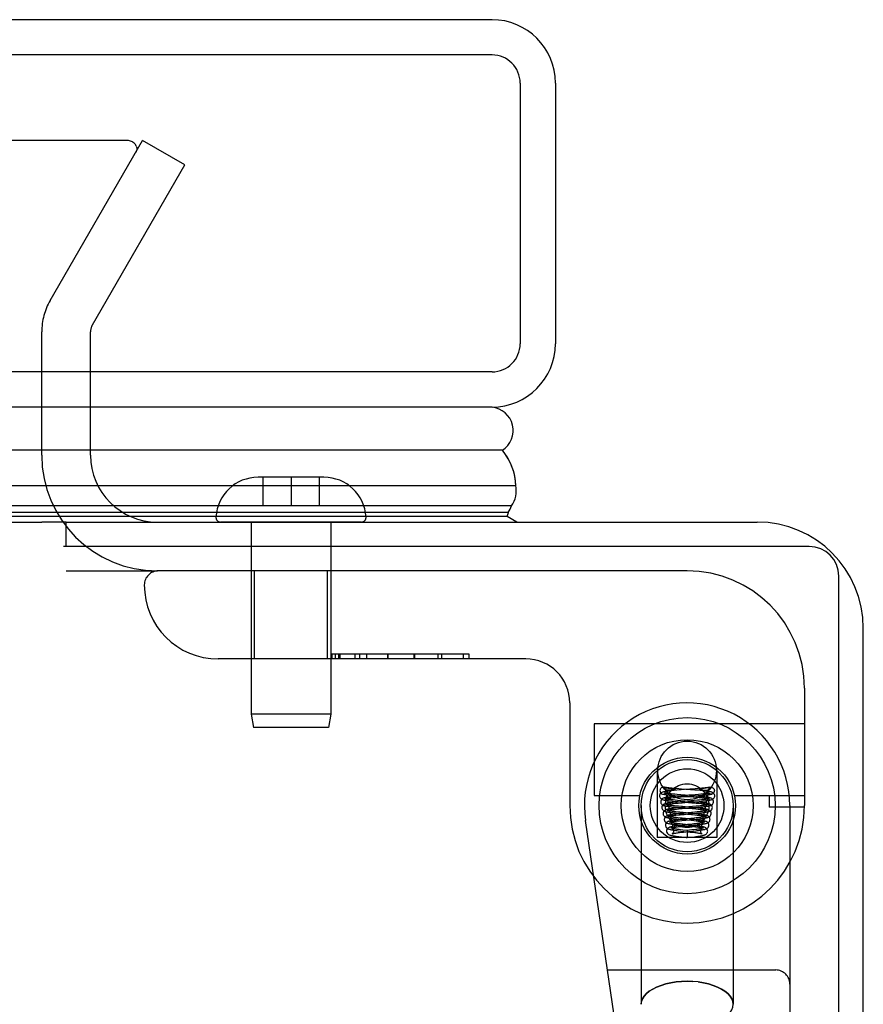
# Model space of a CAD drawing. Header units: inches. Extents: x 0 to 230, y 0 to 149.
# Tile 73 of 256: x 103.31 to 105.1, y 20.65 to 22.74. Entities that reach past the tile are written whole.
import ezdxf

# ---------------------------------------------------------------- set-up
doc = ezdxf.new("R2010")
doc.units = ezdxf.units.IN
doc.header["$LTSCALE"] = 12.648283
doc.header["$MEASUREMENT"] = 0
doc.linetypes.add('HIDDEN', pattern=[0.2, 0.1, -0.1])
doc.layers.get('0').update_dxf_attribs({"linetype": 'CONTINUOUS'})
doc.layers.add('DEFAULT_2', color=8, linetype='HIDDEN')
doc.layers.add('RIGHTHAND_DOOR_ASSEMBLY', color=7, linetype='CONTINUOUS')

msp = doc.modelspace()

# ---------------------------------------------------------------- linework, layer by layer
at = {"color": 7, "linetype": 'Continuous'}
for p, q in [((34.8549, 21.6721), (103.3549, 21.6721)), ((103.4069, 21.6201), (103.4069, 21.6721)), ((104.9899, 21.6201), (103.4012, 21.6201)), ((105.0529, 9.7871), (105.0529, 21.5571))]:
    msp.add_line(p, q, dxfattribs=at)
at = {"color": 3, "linetype": 'Continuous'}
for p, q in [((103.4069, 21.6721), (104.8789, 21.6721)), ((105.1049, 9.8981), (105.1049, 21.4461))]:
    msp.add_line(p, q, dxfattribs=at)
msp.add_arc((104.8789, 21.4461), 0.226, 0, 90, dxfattribs=at)
at = {"color": 7, "linetype": 'Continuous'}
msp.add_arc((104.9899, 21.5571), 0.063, 0, 90, dxfattribs=at)
at = {"layer": 'DEFAULT_2', "color": 8, "linetype": 'HIDDEN'}
for p, q in [((103.5373, 22.4847), (70.5739, 22.4847)), ((103.3728, 22.1442), (103.5694, 22.4847)), ((103.6595, 22.4327), (103.5694, 22.4847)), ((103.4629, 22.0922), (103.6595, 22.4327)), ((103.3549, 21.8146), (103.3549, 22.0772)), ((103.4589, 21.8146), (103.4589, 22.0772)), ((103.4069, 21.5681), (103.6014, 21.5681))]:
    msp.add_line(p, q, dxfattribs=at)
for points in [[(103.5563, 22.4729), (103.5554, 22.4747), (103.5544, 22.4764), (103.5531, 22.478), (103.5516, 22.4795), (103.5499, 22.4808), (103.5481, 22.482), (103.5461, 22.4829), (103.544, 22.4837), (103.5418, 22.4842), (103.5396, 22.4845), (103.5373, 22.4847)], [(103.5573, 22.4673), (103.5573, 22.4671), (103.5572, 22.4652), (103.5568, 22.4633), (103.5561, 22.4614), (103.5552, 22.4596)], [(103.5563, 22.4729), (103.5569, 22.471), (103.5572, 22.4691), (103.5573, 22.4673)]]:
    msp.add_lwpolyline(points, dxfattribs=at)
for centre, radius, start, end in [((103.4889, 22.0772), 0.134, 150, 180), ((103.4889, 22.0772), 0.03, 150, 180), ((103.6014, 21.8146), 0.2465, 180, 270), ((103.6014, 21.8146), 0.1425, 180, 270)]:
    msp.add_arc(centre, radius, start, end, dxfattribs=at)
at = {"layer": 'RIGHTHAND_DOOR_ASSEMBLY', "color": 3, "linetype": 'Continuous'}
for p, q in [((104.3141, 22.7421), (69.7716, 22.7421)), ((104.4491, 22.6071), (104.4491, 22.0521)), ((104.3141, 21.9171), (69.7716, 21.9171))]:
    msp.add_line(p, q, dxfattribs=at)
at = {"layer": 'RIGHTHAND_DOOR_ASSEMBLY', "color": 8, "linetype": 'HIDDEN'}
for p, q in [((104.3141, 22.6671), (69.7716, 22.6671)), ((104.3741, 22.6071), (104.3741, 22.0521)), ((104.3141, 21.9921), (69.7716, 21.9921)), ((103.8859, 21.7676), (103.8159, 21.7676)), ((103.8259, 21.7676), (103.8259, 21.7076)), ((103.9559, 21.7676), (103.8859, 21.7676)), ((103.8859, 21.7676), (103.8859, 21.7076)), ((103.9459, 21.7676), (103.9459, 21.7076)), ((103.8259, 21.7076), (103.9459, 21.7076)), ((104.0358, 21.6721), (103.736, 21.6721)), ((103.8009, 21.6721), (103.8009, 21.263)), ((103.9709, 21.6721), (103.9709, 21.263)), ((104.7296, 21.5681), (103.6034, 21.5681)), ((103.8079, 21.3806), (103.8079, 21.5681)), ((103.9639, 21.3806), (103.9639, 21.5681)), ((104.2652, 21.3906), (103.9732, 21.3906)), ((103.9732, 21.3906), (103.9732, 21.3806)), ((103.9734, 21.3806), (103.9734, 21.3906)), ((103.9806, 21.3806), (103.9806, 21.3906)), ((103.9879, 21.3806), (103.9879, 21.3906)), ((103.9903, 21.3806), (103.9903, 21.3906)), ((104.0223, 21.3806), (104.0223, 21.3906)), ((104.0318, 21.3906), (104.0318, 21.3806)), ((104.0477, 21.3806), (104.0477, 21.3906)), ((104.0922, 21.3806), (104.0922, 21.3906)), ((104.0923, 21.3906), (104.0923, 21.3806)), ((104.1484, 21.3806), (104.1484, 21.3906)), ((104.1486, 21.3906), (104.1486, 21.3806)), ((104.1486, 21.3906), (104.1486, 21.3806)), ((104.1996, 21.3806), (104.1996, 21.3906)), ((104.2068, 21.3906), (104.2068, 21.3806)), ((104.2532, 21.3806), (104.2532, 21.3906)), ((104.2652, 21.3806), (104.2652, 21.3906)), ((104.3859, 21.3806), (103.7309, 21.3806)), ((104.9796, 21.3181), (104.9796, 21.0681)), ((104.4796, 21.2869), (104.4796, 21.0681)), ((103.9709, 21.263), (103.8009, 21.263)), ((103.8009, 21.263), (103.8059, 21.2346)), ((103.9709, 21.263), (103.9659, 21.2346)), ((103.9659, 21.2346), (103.8059, 21.2346)), ((104.9796, 21.2421), (104.5316, 21.2421)), ((104.5316, 21.2421), (104.5316, 21.0901)), ((104.6661, 21.1431), (104.6661, 21.0001)), ((104.7931, 21.1431), (104.7931, 21.0001)), ((104.681, 21.1072), (104.6805, 21.1074)), ((104.6859, 21.1001), (104.6859, 21.1009)), ((104.6871, 21.106), (104.6889, 21.1057)), ((104.6893, 21.1008), (104.6883, 21.1008)), ((104.6889, 21.1057), (104.6916, 21.1052)), ((104.6904, 21.1008), (104.6893, 21.1008)), ((104.6914, 21.1008), (104.6904, 21.1008)), ((104.6924, 21.1009), (104.6914, 21.1008)), ((104.6916, 21.1052), (104.6921, 21.1051)), ((104.6921, 21.1051), (104.6953, 21.1046)), ((104.6934, 21.1009), (104.6924, 21.1009)), ((104.6943, 21.1009), (104.6934, 21.1009)), ((104.6952, 21.1009), (104.6943, 21.1009)), ((104.696, 21.101), (104.6952, 21.1009)), ((104.6953, 21.1046), (104.6964, 21.1044)), ((104.6967, 21.101), (104.696, 21.101)), ((104.6964, 21.1044), (104.6975, 21.1042)), ((104.7017, 21.1004), (104.6964, 21.0999)), ((104.6974, 21.101), (104.6967, 21.101)), ((104.6981, 21.1011), (104.6974, 21.101)), ((104.6975, 21.1042), (104.6982, 21.1041)), ((104.6987, 21.1011), (104.6981, 21.1011)), ((104.6982, 21.1041), (104.6989, 21.104)), ((104.6992, 21.1012), (104.6987, 21.1011)), ((104.7003, 21.1012), (104.6999, 21.1012)), ((104.7007, 21.1013), (104.7003, 21.1012)), ((104.7011, 21.1013), (104.7007, 21.1013)), ((104.7075, 21.1009), (104.7017, 21.1004)), ((104.718, 21.1035), (104.7072, 21.1044)), ((104.7172, 21.1016), (104.7075, 21.1009)), ((104.7242, 21.1022), (104.7172, 21.1016)), ((104.7457, 21.1014), (104.718, 21.1035)), ((104.7352, 21.103), (104.7242, 21.1022)), ((104.7466, 21.1039), (104.7352, 21.103)), ((104.7518, 21.1009), (104.7457, 21.1014)), ((104.7541, 21.1045), (104.7466, 21.1039)), ((104.7574, 21.1004), (104.7518, 21.1009)), ((104.7612, 21.1052), (104.7541, 21.1045)), ((104.7588, 21.1013), (104.7592, 21.1012)), ((104.7592, 21.1012), (104.7596, 21.1012)), ((104.7601, 21.1039), (104.7595, 21.1038)), ((104.7596, 21.1012), (104.7601, 21.1012)), ((104.7608, 21.104), (104.7601, 21.1039)), ((104.7601, 21.1012), (104.7606, 21.1011)), ((104.7606, 21.1011), (104.7612, 21.1011)), ((104.7614, 21.1042), (104.7608, 21.104)), ((104.7612, 21.1011), (104.7619, 21.101)), ((104.7625, 21.1044), (104.7614, 21.1042)), ((104.7619, 21.101), (104.7626, 21.101)), ((104.7636, 21.1045), (104.7625, 21.1044)), ((104.7626, 21.101), (104.7633, 21.101)), ((104.7633, 21.101), (104.7641, 21.1009)), ((104.7657, 21.1049), (104.7636, 21.1045)), ((104.7641, 21.1009), (104.765, 21.1009)), ((104.765, 21.1009), (104.7659, 21.1009)), ((104.7698, 21.1056), (104.7657, 21.1049)), ((104.7659, 21.1009), (104.7669, 21.1009)), ((104.7669, 21.1009), (104.7679, 21.1008)), ((104.7679, 21.1008), (104.7689, 21.1008)), ((104.7689, 21.1008), (104.77, 21.1008)), ((104.7716, 21.1059), (104.7698, 21.1056)), ((104.77, 21.1008), (104.771, 21.1008)), ((104.771, 21.1008), (104.772, 21.1008)), ((104.7728, 21.1061), (104.7716, 21.1059)), ((104.774, 21.1063), (104.7728, 21.1061)), ((104.7734, 21.1001), (104.7734, 21.1009)), ((104.7783, 21.1072), (104.7788, 21.1074)), ((104.5316, 21.0901), (104.629, 21.0901)), ((104.6959, 21.0848), (104.6998, 21.0852)), ((104.6998, 21.0852), (104.7042, 21.0856)), ((104.6999, 21.0777), (104.7051, 21.0772)), ((104.7056, 21.0881), (104.7, 21.0876)), ((104.7031, 21.0897), (104.7093, 21.0892)), ((104.7085, 21.0918), (104.7037, 21.0923)), ((104.7042, 21.0856), (104.709, 21.086)), ((104.7089, 21.0794), (104.7043, 21.0798)), ((104.7051, 21.0772), (104.7107, 21.0767)), ((104.7116, 21.0886), (104.7056, 21.0881)), ((104.7165, 21.0912), (104.7085, 21.0918)), ((104.7149, 21.0763), (104.7086, 21.0758)), ((104.7165, 21.0787), (104.7089, 21.0794)), ((104.709, 21.086), (104.7169, 21.0867)), ((104.7093, 21.0892), (104.7427, 21.0867)), ((104.7107, 21.0767), (104.7397, 21.0744)), ((104.724, 21.0896), (104.7116, 21.0886)), ((104.7438, 21.089), (104.7165, 21.0912)), ((104.7434, 21.0764), (104.7165, 21.0787)), ((104.7427, 21.0867), (104.7507, 21.086)), ((104.7495, 21.0759), (104.7434, 21.0764)), ((104.7499, 21.0884), (104.7438, 21.089)), ((104.744, 21.0888), (104.7532, 21.0895)), ((104.7518, 21.0795), (104.7444, 21.0789)), ((104.7541, 21.0921), (104.7468, 21.0915)), ((104.7468, 21.0765), (104.755, 21.0773)), ((104.7507, 21.086), (104.7555, 21.0856)), ((104.7563, 21.08), (104.7518, 21.0795)), ((104.7532, 21.0895), (104.7591, 21.09)), ((104.7585, 21.0925), (104.7541, 21.0921)), ((104.755, 21.0773), (104.76, 21.0777)), ((104.7604, 21.0804), (104.7563, 21.08)), ((104.7625, 21.0929), (104.7585, 21.0925)), ((104.7591, 21.09), (104.7647, 21.0905)), ((104.76, 21.0777), (104.7645, 21.0782)), ((104.8303, 21.0901), (104.9796, 21.0901)), ((104.9046, 21.0901), (104.9046, 21.0651)), ((104.6316, 21.0681), (104.6316, 20.645)), ((104.7005, 21.0726), (104.7052, 21.0731)), ((104.7086, 21.0758), (104.7028, 21.0752)), ((104.7028, 21.0602), (104.707, 21.0607)), ((104.7052, 21.0731), (104.7103, 21.0736)), ((104.7117, 21.0635), (104.7058, 21.0629)), ((104.7063, 21.0647), (104.7124, 21.0641)), ((104.7116, 21.0667), (104.7068, 21.0672)), ((104.707, 21.0607), (104.7115, 21.0611)), ((104.7103, 21.0736), (104.719, 21.0743)), ((104.7115, 21.0611), (104.719, 21.0618)), ((104.7195, 21.066), (104.7116, 21.0667)), ((104.7178, 21.064), (104.7117, 21.0635)), ((104.7124, 21.0641), (104.7403, 21.0618)), ((104.7411, 21.0661), (104.7178, 21.064)), ((104.744, 21.0638), (104.7195, 21.066)), ((104.7397, 21.0744), (104.7489, 21.0736)), ((104.7403, 21.0618), (104.7483, 21.061)), ((104.7486, 21.0668), (104.7411, 21.0661)), ((104.7478, 21.0642), (104.7535, 21.0647)), ((104.7483, 21.061), (104.7532, 21.0606)), ((104.7532, 21.0673), (104.7486, 21.0668)), ((104.7489, 21.0736), (104.7543, 21.0731)), ((104.7549, 21.0551), (104.7508, 21.0547)), ((104.7574, 21.0677), (104.7532, 21.0673)), ((104.7535, 21.0647), (104.7588, 21.0652)), ((104.8276, 21.0681), (104.8276, 20.645)), ((104.9796, 21.0651), (104.9046, 21.0651)), ((104.9484, 21.0681), (104.9484, 19.3513)), ((104.6965, 19.7895), (104.5132, 21.0363)), ((104.7055, 21.0479), (104.71, 21.0483)), ((104.7073, 21.0522), (104.7125, 21.0517)), ((104.7139, 21.0511), (104.7085, 21.0505)), ((104.7085, 21.0356), (104.7133, 21.0361)), ((104.7144, 21.0541), (104.7098, 21.0545)), ((104.71, 21.0483), (104.715, 21.0488)), ((104.7145, 21.0416), (104.7101, 21.0421)), ((104.7157, 21.0387), (104.7103, 21.0381)), ((104.7125, 21.0517), (104.7392, 21.0493)), ((104.713, 21.0392), (104.738, 21.0369)), ((104.7133, 21.0361), (104.7187, 21.0366)), ((104.7223, 21.0519), (104.7139, 21.0511)), ((104.742, 21.0514), (104.7144, 21.0541)), ((104.7192, 21.0412), (104.7145, 21.0416)), ((104.715, 21.0488), (104.7232, 21.0496)), ((104.724, 21.0395), (104.7157, 21.0387)), ((104.7187, 21.0366), (104.7433, 21.0389)), ((104.7406, 21.039), (104.7192, 21.0412)), ((104.7372, 21.0409), (104.724, 21.0395)), ((104.7443, 21.0416), (104.7372, 21.0409)), ((104.738, 21.0369), (104.7437, 21.0363)), ((104.7463, 21.0542), (104.7389, 21.0535)), ((104.7392, 21.0493), (104.7463, 21.0486)), ((104.7433, 21.0389), (104.7491, 21.0395)), ((104.7486, 21.0421), (104.7443, 21.0416)), ((104.7508, 21.0547), (104.7463, 21.0542)), ((104.7463, 21.0486), (104.7507, 21.0482)), ((104.7473, 21.0518), (104.753, 21.0523)), ((104.7526, 21.0425), (104.7486, 21.0421)), ((104.7491, 21.0395), (104.7544, 21.0401)), ((104.753, 21.0523), (104.7582, 21.0528)), ((104.7094, 21.023), (104.7133, 21.0235)), ((104.7189, 21.0264), (104.7132, 21.0258)), ((104.7133, 21.0235), (104.7175, 21.0239)), ((104.715, 21.0266), (104.7381, 21.0243)), ((104.7204, 21.0286), (104.7151, 21.0292)), ((104.7163, 21.0141), (104.7363, 21.0119)), ((104.7175, 21.0239), (104.7243, 21.0246)), ((104.7384, 21.0267), (104.7204, 21.0286)), ((104.7296, 21.0151), (104.7204, 21.0162)), ((104.7397, 21.0163), (104.7296, 21.0151)), ((104.7296, 21.0151), (104.7296, 21.0002)), ((104.7439, 21.0291), (104.7361, 21.0283)), ((104.7381, 21.0243), (104.7432, 21.0238)), ((104.7393, 21.0261), (104.7472, 21.0269)), ((104.744, 21.0168), (104.7397, 21.0163)), ((104.7434, 21.0141), (104.7487, 21.0147)), ((104.7485, 21.0297), (104.7439, 21.0291)), ((104.748, 21.0173), (104.744, 21.0168)), ((104.7472, 21.0269), (104.7523, 21.0275)), ((104.7931, 21.0001), (104.6661, 21.0001)), ((104.7131, 21.0108), (104.7174, 21.0113)), ((104.7174, 21.0113), (104.7221, 21.0119)), ((104.7177, 21.0015), (104.7275, 21.0004)), ((104.7275, 21.0004), (104.7296, 21.0002)), ((104.7296, 21.0002), (104.739, 21.0012)), ((104.7363, 21.0119), (104.7414, 21.0114)), ((104.739, 21.0012), (104.7453, 21.002)), ((104.56, 20.7181), (104.9184, 20.7181)), ((104.7296, 20.694), (104.7415, 20.6937))]:
    msp.add_line(p, q, dxfattribs=at)
at = {"layer": 'RIGHTHAND_DOOR_ASSEMBLY', "color": 7, "linetype": 'Continuous'}
for p, q in [((104.3361, 21.825), (87.0449, 21.825)), ((87.0449, 21.7499), (104.3645, 21.7499)), ((104.3556, 21.7065), (87.0449, 21.7065)), ((104.3488, 21.6928), (87.0449, 21.6928)), ((104.3464, 21.684), (87.0449, 21.684)), ((103.4069, 21.6721), (103.3549, 21.6721)), ((104.3672, 21.6721), (104.3464, 21.684))]:
    msp.add_line(p, q, dxfattribs=at)
for points in [[(104.3645, 21.7499), (104.3642, 21.7577), (104.3633, 21.7654), (104.3619, 21.7732), (104.3599, 21.7809), (104.3573, 21.7885), (104.3541, 21.796), (104.3504, 21.8035), (104.3462, 21.8108), (104.3414, 21.818), (104.3361, 21.825)], [(104.3488, 21.6928), (104.3507, 21.6962), (104.3524, 21.6996), (104.3541, 21.703), (104.3556, 21.7065)]]:
    msp.add_lwpolyline(points, dxfattribs=at)
at = {"layer": 'RIGHTHAND_DOOR_ASSEMBLY', "color": 8, "linetype": 'HIDDEN'}
for points in [[(104.6964, 21.0999), (104.694, 21.0996), (104.6918, 21.0994), (104.6897, 21.0991), (104.6877, 21.0989), (104.6859, 21.0986), (104.6842, 21.0984), (104.6827, 21.0982), (104.6814, 21.0979), (104.6801, 21.0977), (104.679, 21.0974), (104.6779, 21.0971), (104.6769, 21.0968), (104.6759, 21.0963), (104.6748, 21.0957), (104.6737, 21.0949), (104.6725, 21.0937), (104.6716, 21.0922), (104.671, 21.0904), (104.6709, 21.0889)], [(104.6805, 21.1074), (104.6793, 21.1076), (104.6777, 21.1075), (104.6761, 21.107), (104.6746, 21.1062), (104.6734, 21.105), (104.6724, 21.1035), (104.6719, 21.1019), (104.6716, 21.1001)], [(104.6716, 21.1001), (104.6719, 21.0981), (104.6726, 21.0964), (104.6737, 21.0948), (104.6752, 21.0936), (104.6769, 21.0929), (104.6772, 21.0929)], [(104.6772, 21.0929), (104.6788, 21.0927), (104.6806, 21.0929), (104.6823, 21.0936), (104.6838, 21.0948), (104.6849, 21.0964), (104.6856, 21.0981), (104.6859, 21.1001)], [(104.7072, 21.1044), (104.7003, 21.105), (104.697, 21.1053), (104.6938, 21.1056), (104.6909, 21.1059), (104.6881, 21.1062), (104.6856, 21.1065), (104.6833, 21.1069), (104.6815, 21.1072), (104.6805, 21.1074)], [(104.681, 21.1072), (104.6816, 21.1071), (104.6822, 21.107), (104.6828, 21.1068), (104.6834, 21.1067), (104.684, 21.1066), (104.6846, 21.1065), (104.6853, 21.1063), (104.6859, 21.1062), (104.6871, 21.106)], [(104.681, 21.1072), (104.6821, 21.1056), (104.6833, 21.104), (104.6846, 21.1024), (104.6859, 21.1009)], [(104.6883, 21.1008), (104.6873, 21.1008), (104.6868, 21.1008), (104.6863, 21.1009), (104.6859, 21.1009)], [(104.6989, 21.104), (104.6995, 21.1038), (104.6998, 21.1038), (104.7001, 21.1037), (104.7004, 21.1036), (104.7008, 21.1036), (104.7011, 21.1035), (104.7014, 21.1034), (104.7017, 21.1034), (104.7019, 21.1033), (104.7022, 21.1032), (104.7025, 21.1032), (104.7027, 21.1031), (104.703, 21.103), (104.7032, 21.1029), (104.7034, 21.1029), (104.7036, 21.1028), (104.7039, 21.1027), (104.7041, 21.1026), (104.7042, 21.1024), (104.7043, 21.1023), (104.7043, 21.1021), (104.7042, 21.102), (104.7041, 21.1019), (104.7039, 21.1019), (104.7037, 21.1018), (104.7036, 21.1018), (104.7034, 21.1017), (104.7033, 21.1017), (104.7031, 21.1016), (104.703, 21.1016), (104.7028, 21.1016), (104.7027, 21.1016), (104.7025, 21.1015), (104.7024, 21.1015), (104.7023, 21.1015), (104.7021, 21.1015), (104.702, 21.1014), (104.7018, 21.1014), (104.7017, 21.1014), (104.7015, 21.1014), (104.7014, 21.1014), (104.7012, 21.1013), (104.7011, 21.1013)], [(104.6999, 21.1012), (104.6994, 21.1012), (104.6992, 21.1012)], [(104.7595, 21.1038), (104.7592, 21.1037), (104.7588, 21.1036), (104.7585, 21.1036), (104.7582, 21.1035), (104.7579, 21.1034), (104.7576, 21.1034), (104.7574, 21.1033), (104.7571, 21.1032), (104.7568, 21.1032), (104.7566, 21.1031), (104.7563, 21.103), (104.7561, 21.1029), (104.7559, 21.1029), (104.7556, 21.1028), (104.7554, 21.1027), (104.7552, 21.1026), (104.7551, 21.1024), (104.755, 21.1023), (104.755, 21.1021), (104.7551, 21.102), (104.7552, 21.1019), (104.7554, 21.1019), (104.7556, 21.1018), (104.7557, 21.1018), (104.7559, 21.1017), (104.756, 21.1017), (104.7562, 21.1016), (104.7563, 21.1016), (104.7565, 21.1016), (104.7566, 21.1016), (104.7567, 21.1015), (104.7569, 21.1015), (104.757, 21.1015), (104.7572, 21.1015), (104.7573, 21.1014), (104.7575, 21.1014), (104.7576, 21.1014), (104.7578, 21.1014), (104.7579, 21.1014), (104.7581, 21.1013), (104.7582, 21.1013), (104.7584, 21.1013), (104.7588, 21.1013)], [(104.7884, 21.0889), (104.7883, 21.0904), (104.7877, 21.0921), (104.7868, 21.0936), (104.7857, 21.0948), (104.7846, 21.0957), (104.7836, 21.0963), (104.7826, 21.0967), (104.7816, 21.0971), (104.7806, 21.0973), (104.7795, 21.0976), (104.7784, 21.0978), (104.7771, 21.0981), (104.7758, 21.0983), (104.7743, 21.0985), (104.7726, 21.0987), (104.7709, 21.099), (104.769, 21.0992), (104.7669, 21.0994), (104.7647, 21.0997), (104.7624, 21.0999), (104.7574, 21.1004)], [(104.7788, 21.1074), (104.7777, 21.1072), (104.7759, 21.1068), (104.7735, 21.1065), (104.7708, 21.1062), (104.7678, 21.1058), (104.7646, 21.1055), (104.7612, 21.1052)], [(104.772, 21.1008), (104.7725, 21.1008), (104.773, 21.1009), (104.7734, 21.1009)], [(104.7783, 21.1072), (104.7772, 21.1056), (104.776, 21.104), (104.7747, 21.1024), (104.7734, 21.1009)], [(104.7821, 21.0928), (104.7805, 21.0927), (104.7787, 21.0929), (104.777, 21.0936), (104.7755, 21.0948), (104.7744, 21.0964), (104.7737, 21.0981), (104.7734, 21.1001)], [(104.7783, 21.1072), (104.7777, 21.1071), (104.7771, 21.107), (104.7765, 21.1068), (104.7759, 21.1067), (104.7753, 21.1066), (104.7747, 21.1065), (104.774, 21.1063)], [(104.7788, 21.1074), (104.78, 21.1076), (104.7816, 21.1075), (104.7832, 21.107), (104.7847, 21.1062), (104.7859, 21.105), (104.7869, 21.1035), (104.7874, 21.1019), (104.7877, 21.1001)], [(104.7877, 21.1001), (104.7874, 21.0981), (104.7867, 21.0964), (104.7856, 21.0948), (104.7841, 21.0936), (104.7824, 21.0929), (104.7821, 21.0928)], [(104.6709, 21.0889), (104.671, 21.0879), (104.6714, 21.0861), (104.6723, 21.0845), (104.6734, 21.0832), (104.6745, 21.0823), (104.6755, 21.0817), (104.6765, 21.0813), (104.6774, 21.0809), (104.6784, 21.0806), (104.6794, 21.0804), (104.6805, 21.0801), (104.6817, 21.0799), (104.683, 21.0797), (104.6844, 21.0794), (104.6859, 21.0792), (104.6876, 21.079), (104.6893, 21.0788), (104.6912, 21.0786), (104.6932, 21.0783), (104.6953, 21.0781), (104.6999, 21.0777)], [(104.7, 21.0876), (104.6974, 21.0873), (104.695, 21.087), (104.6927, 21.0868), (104.6906, 21.0865), (104.6887, 21.0862), (104.6869, 21.086), (104.6854, 21.0857), (104.6839, 21.0855), (104.6826, 21.0852), (104.6815, 21.0849), (104.6804, 21.0846), (104.6794, 21.0843), (104.6783, 21.0839), (104.6772, 21.0832), (104.6761, 21.0824), (104.675, 21.0812), (104.6741, 21.0796), (104.6735, 21.0779), (104.6734, 21.0764)], [(104.6734, 21.0764), (104.6734, 21.0755), (104.6739, 21.0737), (104.6747, 21.0721), (104.6758, 21.0708), (104.6769, 21.0699), (104.678, 21.0692), (104.6789, 21.0688), (104.6799, 21.0684), (104.6809, 21.0681), (104.682, 21.0678), (104.6832, 21.0676), (104.6845, 21.0673), (104.6859, 21.0671), (104.6875, 21.0668), (104.6892, 21.0666), (104.6912, 21.0663), (104.6933, 21.066), (104.6956, 21.0658), (104.698, 21.0655), (104.7006, 21.0652), (104.7063, 21.0647)], [(104.6772, 21.0928), (104.6779, 21.0927), (104.6797, 21.0923), (104.6817, 21.092), (104.6839, 21.0917), (104.6862, 21.0914), (104.6887, 21.0911), (104.6914, 21.0908), (104.6942, 21.0906), (104.6971, 21.0903), (104.7031, 21.0897)], [(104.6826, 21.095), (104.6824, 21.095), (104.6822, 21.0951), (104.6823, 21.095), (104.6826, 21.0949), (104.6832, 21.0945), (104.6839, 21.0938), (104.6848, 21.0927), (104.6854, 21.0914), (104.6858, 21.0898), (104.6859, 21.089)], [(104.6859, 21.089), (104.6858, 21.0877), (104.6853, 21.0862), (104.6846, 21.0849), (104.6837, 21.0839), (104.683, 21.0833), (104.6825, 21.0829), (104.6822, 21.0828), (104.6822, 21.0828)], [(104.6822, 21.0828), (104.6822, 21.0828), (104.6824, 21.0829), (104.6828, 21.083), (104.6834, 21.0831), (104.6841, 21.0833), (104.6849, 21.0834), (104.6859, 21.0836), (104.6869, 21.0837), (104.6881, 21.0839), (104.6895, 21.0841), (104.6909, 21.0843), (104.6925, 21.0845), (104.6941, 21.0846), (104.6959, 21.0848)], [(104.7037, 21.0923), (104.6993, 21.0927), (104.6973, 21.0929), (104.6954, 21.0931), (104.6936, 21.0933), (104.6919, 21.0935), (104.6904, 21.0937), (104.6889, 21.0939), (104.6876, 21.094), (104.6865, 21.0942), (104.6854, 21.0944), (104.6845, 21.0945), (104.6838, 21.0947), (104.6831, 21.0948), (104.6827, 21.0949), (104.6826, 21.095)], [(104.6851, 21.0824), (104.6849, 21.0825), (104.6848, 21.0825), (104.6848, 21.0825), (104.6851, 21.0823), (104.6857, 21.082), (104.6865, 21.0813), (104.6873, 21.0802), (104.688, 21.0788), (104.6883, 21.0773), (104.6884, 21.0765)], [(104.6884, 21.0765), (104.6883, 21.0752), (104.6878, 21.0737), (104.6871, 21.0724), (104.6862, 21.0714), (104.6855, 21.0708), (104.685, 21.0705), (104.6848, 21.0704), (104.6848, 21.0704)], [(104.7043, 21.0798), (104.7001, 21.0803), (104.6982, 21.0805), (104.6963, 21.0807), (104.6946, 21.0809), (104.6931, 21.0811), (104.6916, 21.0813), (104.6903, 21.0815), (104.6891, 21.0816), (104.688, 21.0818), (104.6871, 21.082), (104.6863, 21.0821), (104.6857, 21.0823), (104.6852, 21.0824), (104.6851, 21.0824)], [(104.7444, 21.0789), (104.7304, 21.0777), (104.7149, 21.0763)], [(104.7169, 21.0867), (104.7285, 21.0876), (104.7316, 21.0878), (104.7346, 21.088), (104.744, 21.0888)], [(104.719, 21.0743), (104.7314, 21.0753), (104.7468, 21.0765)], [(104.7468, 21.0915), (104.733, 21.0904), (104.7301, 21.0901), (104.724, 21.0896)], [(104.7859, 21.0764), (104.7858, 21.0779), (104.7852, 21.0796), (104.7843, 21.0812), (104.7832, 21.0824), (104.782, 21.0832), (104.7809, 21.0839), (104.7799, 21.0843), (104.7789, 21.0846), (104.7779, 21.0849), (104.7768, 21.0852), (104.7756, 21.0854), (104.7742, 21.0857), (104.7728, 21.0859), (104.7712, 21.0862), (104.7695, 21.0864), (104.7676, 21.0866), (104.7656, 21.0869), (104.7633, 21.0871), (104.761, 21.0874), (104.7584, 21.0876), (104.7557, 21.0879), (104.7499, 21.0884)], [(104.7555, 21.0856), (104.7599, 21.0852), (104.762, 21.085), (104.7639, 21.0848), (104.7658, 21.0846), (104.7675, 21.0844), (104.7691, 21.0842), (104.7705, 21.084), (104.7718, 21.0838), (104.773, 21.0836), (104.7741, 21.0835), (104.775, 21.0833), (104.7758, 21.0831), (104.7764, 21.083), (104.7766, 21.083)], [(104.7588, 21.0652), (104.7613, 21.0655), (104.7636, 21.0658), (104.7659, 21.066), (104.7679, 21.0663), (104.7698, 21.0665), (104.7716, 21.0668), (104.7732, 21.067), (104.7747, 21.0673), (104.776, 21.0675), (104.7772, 21.0678), (104.7783, 21.0681), (104.7793, 21.0684), (104.7803, 21.0687), (104.7813, 21.0692), (104.7824, 21.0698), (104.7835, 21.0708), (104.7845, 21.0721), (104.7854, 21.0737), (104.7858, 21.0755), (104.7859, 21.0764)], [(104.7745, 21.0825), (104.7745, 21.0825), (104.7743, 21.0825), (104.774, 21.0824), (104.7734, 21.0822), (104.7727, 21.0821), (104.7719, 21.0819), (104.7709, 21.0817), (104.7698, 21.0816), (104.7685, 21.0814), (104.7671, 21.0812), (104.7656, 21.081), (104.764, 21.0808), (104.7622, 21.0806), (104.7604, 21.0804)], [(104.7771, 21.0951), (104.7771, 21.0951), (104.7769, 21.095), (104.7766, 21.0949), (104.7762, 21.0948), (104.7756, 21.0947), (104.7748, 21.0945), (104.7739, 21.0944), (104.7729, 21.0942), (104.7718, 21.094), (104.7705, 21.0939), (104.7691, 21.0937), (104.7676, 21.0935), (104.766, 21.0933), (104.7643, 21.0931), (104.7625, 21.0929)], [(104.7645, 21.0782), (104.7666, 21.0784), (104.7686, 21.0786), (104.7704, 21.0788), (104.7721, 21.079), (104.7737, 21.0793), (104.7752, 21.0795), (104.7765, 21.0797), (104.7778, 21.0799), (104.779, 21.0802), (104.7801, 21.0804), (104.7811, 21.0807), (104.782, 21.081), (104.7829, 21.0813), (104.7839, 21.0818), (104.7849, 21.0824), (104.786, 21.0833), (104.787, 21.0846), (104.7879, 21.0862), (104.7883, 21.088), (104.7884, 21.0889)], [(104.7647, 21.0905), (104.7674, 21.0908), (104.7699, 21.0911), (104.7723, 21.0913), (104.7745, 21.0916), (104.7766, 21.0919), (104.7785, 21.0922), (104.7802, 21.0925), (104.7818, 21.0928), (104.7821, 21.0928)], [(104.7709, 21.0765), (104.771, 21.0774), (104.7714, 21.0789), (104.7721, 21.0803), (104.7729, 21.0814), (104.7736, 21.082), (104.7742, 21.0824), (104.7745, 21.0825), (104.7745, 21.0825)], [(104.7738, 21.0706), (104.7742, 21.0705), (104.7745, 21.0704), (104.7745, 21.0704), (104.7743, 21.0704), (104.7738, 21.0707), (104.7731, 21.0713), (104.7723, 21.0723), (104.7715, 21.0736), (104.771, 21.0751), (104.7709, 21.0765)], [(104.7734, 21.089), (104.7735, 21.0898), (104.7738, 21.0913), (104.7745, 21.0927), (104.7753, 21.0938), (104.7761, 21.0945), (104.7767, 21.0949), (104.777, 21.095), (104.7771, 21.0951)], [(104.7766, 21.083), (104.7768, 21.0829), (104.7771, 21.0828), (104.7771, 21.0828), (104.7768, 21.0829), (104.7763, 21.0833), (104.7756, 21.0839), (104.7748, 21.0848), (104.774, 21.0861), (104.7735, 21.0877), (104.7734, 21.089)], [(104.7028, 21.0752), (104.7001, 21.0749), (104.6975, 21.0746), (104.6951, 21.0743), (104.6929, 21.074), (104.6909, 21.0738), (104.689, 21.0735), (104.6874, 21.0732), (104.6859, 21.0729), (104.6846, 21.0726), (104.6834, 21.0723), (104.6823, 21.072), (104.6812, 21.0715), (104.6801, 21.071), (104.6789, 21.0702), (104.6778, 21.069), (104.6768, 21.0675), (104.6761, 21.0657), (104.6759, 21.0639)], [(104.6759, 21.0639), (104.676, 21.063), (104.6764, 21.0612), (104.6773, 21.0596), (104.6783, 21.0583), (104.6794, 21.0574), (104.6805, 21.0567), (104.6814, 21.0563), (104.6824, 21.0559), (104.6834, 21.0556), (104.6845, 21.0553), (104.6857, 21.055), (104.6871, 21.0547), (104.6885, 21.0545), (104.6901, 21.0542), (104.6918, 21.054), (104.6937, 21.0537), (104.6957, 21.0535), (104.6978, 21.0532), (104.7, 21.053), (104.7024, 21.0527), (104.7073, 21.0522)], [(104.7058, 21.0629), (104.7031, 21.0626), (104.7005, 21.0623), (104.698, 21.062), (104.6958, 21.0617), (104.6937, 21.0614), (104.6918, 21.0611), (104.6901, 21.0608), (104.6886, 21.0605), (104.6873, 21.0602), (104.686, 21.0599), (104.6849, 21.0595), (104.6837, 21.0591), (104.6826, 21.0585), (104.6814, 21.0577), (104.6803, 21.0565), (104.6793, 21.055), (104.6786, 21.0532), (104.6784, 21.0514)], [(104.6848, 21.0704), (104.6848, 21.0704), (104.6851, 21.0704), (104.6855, 21.0706), (104.6861, 21.0707), (104.6869, 21.0709), (104.6878, 21.071), (104.6889, 21.0712), (104.6901, 21.0714), (104.6915, 21.0716), (104.693, 21.0718), (104.6947, 21.072), (104.6965, 21.0722), (104.6984, 21.0724), (104.7005, 21.0726)], [(104.6909, 21.064), (104.6908, 21.0627), (104.6903, 21.0612), (104.6896, 21.0599), (104.6887, 21.0589), (104.688, 21.0583), (104.6875, 21.058), (104.6873, 21.0579), (104.6873, 21.0579)], [(104.6873, 21.0579), (104.6874, 21.0579), (104.6877, 21.058), (104.6881, 21.0581), (104.6888, 21.0583), (104.6896, 21.0585), (104.6905, 21.0586), (104.6916, 21.0588), (104.6929, 21.059), (104.6942, 21.0592), (104.6957, 21.0594), (104.6973, 21.0596), (104.699, 21.0598), (104.7009, 21.06), (104.7028, 21.0602)], [(104.6878, 21.0698), (104.6876, 21.0699), (104.6874, 21.07), (104.6874, 21.07), (104.6876, 21.0699), (104.6882, 21.0695), (104.6889, 21.0689), (104.6897, 21.0678), (104.6904, 21.0664), (104.6908, 21.0649), (104.6909, 21.064)], [(104.7068, 21.0672), (104.7025, 21.0677), (104.7005, 21.0679), (104.6986, 21.0681), (104.6969, 21.0683), (104.6953, 21.0685), (104.6938, 21.0687), (104.6924, 21.0689), (104.6912, 21.0691), (104.6902, 21.0693), (104.6893, 21.0695), (104.6886, 21.0697), (104.688, 21.0698), (104.6878, 21.0698)], [(104.6903, 21.0573), (104.6901, 21.0574), (104.6899, 21.0574), (104.69, 21.0574), (104.6902, 21.0573), (104.6908, 21.0569), (104.6915, 21.0562), (104.6923, 21.0552), (104.693, 21.0538), (104.6933, 21.0523), (104.6934, 21.0515)], [(104.7098, 21.0545), (104.7056, 21.055), (104.7037, 21.0552), (104.7018, 21.0554), (104.7001, 21.0556), (104.6985, 21.0558), (104.697, 21.0561), (104.6957, 21.0563), (104.6944, 21.0565), (104.6933, 21.0566), (104.6924, 21.0568), (104.6916, 21.057), (104.6909, 21.0571), (104.6904, 21.0573), (104.6903, 21.0573)], [(104.719, 21.0618), (104.733, 21.0629), (104.7478, 21.0642)], [(104.7809, 21.0514), (104.7807, 21.053), (104.7801, 21.0548), (104.7792, 21.0563), (104.778, 21.0575), (104.7769, 21.0584), (104.7757, 21.059), (104.7746, 21.0594), (104.7735, 21.0598), (104.7724, 21.0601), (104.7711, 21.0604), (104.7698, 21.0607), (104.7683, 21.061), (104.7666, 21.0612), (104.7648, 21.0615), (104.7628, 21.0618), (104.7606, 21.0621), (104.7583, 21.0623), (104.7557, 21.0626), (104.753, 21.0629), (104.7501, 21.0632), (104.744, 21.0638)], [(104.7834, 21.0639), (104.7833, 21.0654), (104.7827, 21.0671), (104.7818, 21.0687), (104.7807, 21.0699), (104.7796, 21.0707), (104.7785, 21.0714), (104.7774, 21.0718), (104.7764, 21.0722), (104.7753, 21.0725), (104.7742, 21.0727), (104.7729, 21.073), (104.7716, 21.0733), (104.7701, 21.0735), (104.7685, 21.0738), (104.7667, 21.074), (104.7647, 21.0743), (104.7626, 21.0745), (104.7603, 21.0748), (104.7578, 21.0751), (104.7552, 21.0753), (104.7495, 21.0759)], [(104.7532, 21.0606), (104.7575, 21.0601), (104.7595, 21.0599), (104.7614, 21.0597), (104.7632, 21.0595), (104.7648, 21.0592), (104.7662, 21.059), (104.7676, 21.0588), (104.7687, 21.0586), (104.7697, 21.0585), (104.7706, 21.0583), (104.7712, 21.0581), (104.7714, 21.0581)], [(104.7543, 21.0731), (104.7592, 21.0726), (104.7614, 21.0724), (104.7634, 21.0721), (104.7652, 21.0719), (104.7669, 21.0717), (104.7685, 21.0715), (104.7698, 21.0713), (104.771, 21.0711), (104.7721, 21.0709), (104.7729, 21.0708), (104.7736, 21.0706), (104.7738, 21.0706)], [(104.7694, 21.0574), (104.7694, 21.0574), (104.7692, 21.0574), (104.7688, 21.0573), (104.7682, 21.0571), (104.7675, 21.0569), (104.7666, 21.0568), (104.7656, 21.0566), (104.7644, 21.0564), (104.7632, 21.0562), (104.7617, 21.056), (104.7602, 21.0558), (104.7586, 21.0556), (104.7568, 21.0553), (104.7549, 21.0551)], [(104.7719, 21.07), (104.7719, 21.07), (104.7718, 21.0699), (104.7714, 21.0698), (104.7708, 21.0697), (104.7701, 21.0695), (104.7692, 21.0693), (104.7682, 21.0692), (104.767, 21.069), (104.7657, 21.0688), (104.7643, 21.0686), (104.7628, 21.0684), (104.7611, 21.0682), (104.7593, 21.0679), (104.7574, 21.0677)], [(104.7582, 21.0528), (104.7606, 21.0531), (104.7629, 21.0534), (104.765, 21.0536), (104.7669, 21.0539), (104.7687, 21.0542), (104.7704, 21.0544), (104.7719, 21.0547), (104.7732, 21.0549), (104.7745, 21.0552), (104.7756, 21.0555), (104.7767, 21.0558), (104.7777, 21.0562), (104.7787, 21.0566), (104.7797, 21.0573), (104.7808, 21.0581), (104.7819, 21.0594), (104.7828, 21.0611), (104.7833, 21.0629), (104.7834, 21.0639)], [(104.7659, 21.0515), (104.766, 21.0523), (104.7664, 21.0539), (104.767, 21.0553), (104.7678, 21.0563), (104.7686, 21.0569), (104.7691, 21.0573), (104.7693, 21.0574), (104.7694, 21.0574)], [(104.7684, 21.064), (104.7685, 21.0648), (104.7688, 21.0663), (104.7695, 21.0677), (104.7703, 21.0688), (104.7711, 21.0694), (104.7716, 21.0698), (104.7719, 21.07), (104.7719, 21.07)], [(104.7714, 21.0581), (104.7717, 21.058), (104.7719, 21.0579), (104.772, 21.0579), (104.7717, 21.058), (104.7712, 21.0583), (104.7705, 21.0589), (104.7697, 21.0599), (104.769, 21.0612), (104.7685, 21.0627), (104.7684, 21.064)], [(104.6784, 21.0514), (104.6784, 21.0505), (104.6789, 21.0487), (104.6797, 21.0471), (104.6808, 21.0458), (104.6819, 21.0449), (104.6829, 21.0442), (104.6839, 21.0437), (104.6849, 21.0434), (104.6859, 21.0431), (104.687, 21.0428), (104.6882, 21.0425), (104.6896, 21.0422), (104.691, 21.0419), (104.6926, 21.0417), (104.6942, 21.0414), (104.6961, 21.0412), (104.698, 21.0409), (104.7002, 21.0406), (104.7024, 21.0404), (104.7049, 21.0401), (104.7074, 21.0398), (104.713, 21.0392)], [(104.7085, 21.0505), (104.7059, 21.0502), (104.7035, 21.0499), (104.7012, 21.0497), (104.6991, 21.0494), (104.6971, 21.0491), (104.6953, 21.0488), (104.6936, 21.0485), (104.692, 21.0482), (104.6906, 21.048), (104.6894, 21.0476), (104.6882, 21.0473), (104.6872, 21.047), (104.6861, 21.0466), (104.6851, 21.046), (104.684, 21.0453), (104.6828, 21.0441), (104.6818, 21.0426), (104.6811, 21.0408), (104.6809, 21.0389)], [(104.6809, 21.0389), (104.6809, 21.0381), (104.6814, 21.0363), (104.6822, 21.0347), (104.6833, 21.0333), (104.6844, 21.0323), (104.6856, 21.0316), (104.6867, 21.0311), (104.6878, 21.0307), (104.6889, 21.0304), (104.6902, 21.0301), (104.6915, 21.0298), (104.693, 21.0295), (104.6948, 21.0292), (104.6966, 21.0289), (104.6987, 21.0285), (104.701, 21.0282), (104.7035, 21.0279), (104.7062, 21.0276), (104.709, 21.0273), (104.715, 21.0266)], [(104.7103, 21.0381), (104.7078, 21.0378), (104.7053, 21.0375), (104.703, 21.0372), (104.7008, 21.0369), (104.6988, 21.0366), (104.697, 21.0363), (104.6953, 21.036), (104.6937, 21.0356), (104.6923, 21.0353), (104.691, 21.035), (104.6899, 21.0346), (104.6888, 21.0341), (104.6876, 21.0336), (104.6865, 21.0327), (104.6852, 21.0315), (104.6842, 21.0299), (104.6835, 21.028), (104.6834, 21.0264)], [(104.6934, 21.0515), (104.6932, 21.0501), (104.6928, 21.0486), (104.692, 21.0473), (104.6912, 21.0464), (104.6905, 21.0458), (104.69, 21.0455), (104.6899, 21.0455), (104.6899, 21.0455)], [(104.6899, 21.0455), (104.69, 21.0455), (104.6903, 21.0456), (104.6909, 21.0458), (104.6917, 21.0459), (104.6926, 21.0461), (104.6937, 21.0463), (104.6949, 21.0465), (104.6964, 21.0467), (104.6979, 21.047), (104.6996, 21.0472), (104.7014, 21.0474), (104.7034, 21.0476), (104.7055, 21.0479)], [(104.6959, 21.039), (104.6958, 21.0378), (104.6953, 21.0363), (104.6946, 21.035), (104.6938, 21.034), (104.6931, 21.0334), (104.6926, 21.0331), (104.6924, 21.033), (104.6925, 21.033)], [(104.6929, 21.0448), (104.6927, 21.0448), (104.6925, 21.0449), (104.6925, 21.0449), (104.6928, 21.0447), (104.6933, 21.0444), (104.6939, 21.0438), (104.6947, 21.0428), (104.6954, 21.0414), (104.6958, 21.0399), (104.6959, 21.039)], [(104.6925, 21.033), (104.6925, 21.0331), (104.6929, 21.0332), (104.6934, 21.0333), (104.6942, 21.0335), (104.6951, 21.0337), (104.6962, 21.0339), (104.6975, 21.0341), (104.699, 21.0343), (104.7006, 21.0346), (104.7023, 21.0348), (104.7042, 21.0351), (104.7063, 21.0353), (104.7085, 21.0356)], [(104.7101, 21.0421), (104.7062, 21.0426), (104.7044, 21.0428), (104.7027, 21.043), (104.7011, 21.0432), (104.6996, 21.0435), (104.6983, 21.0437), (104.6971, 21.0439), (104.696, 21.0441), (104.695, 21.0442), (104.6942, 21.0444), (104.6935, 21.0446), (104.693, 21.0447), (104.6929, 21.0448)], [(104.7389, 21.0535), (104.7308, 21.0527), (104.7223, 21.0519)], [(104.7232, 21.0496), (104.7322, 21.0504), (104.7352, 21.0507), (104.7473, 21.0518)], [(104.7759, 21.0264), (104.7757, 21.028), (104.7751, 21.0298), (104.7742, 21.0313), (104.773, 21.0326), (104.7719, 21.0334), (104.7707, 21.0341), (104.7695, 21.0346), (104.7683, 21.0349), (104.767, 21.0353), (104.7656, 21.0356), (104.7641, 21.036), (104.7624, 21.0363), (104.7605, 21.0366), (104.7584, 21.0369), (104.7562, 21.0372), (104.7539, 21.0375), (104.7514, 21.0378), (104.7488, 21.0381), (104.7461, 21.0384), (104.7406, 21.039)], [(104.7784, 21.0389), (104.7783, 21.0404), (104.7777, 21.0421), (104.7768, 21.0437), (104.7756, 21.0449), (104.7745, 21.0458), (104.7734, 21.0465), (104.7722, 21.0469), (104.7711, 21.0473), (104.7699, 21.0476), (104.7687, 21.048), (104.7673, 21.0482), (104.7657, 21.0485), (104.764, 21.0488), (104.7622, 21.0491), (104.7601, 21.0494), (104.758, 21.0497), (104.7556, 21.05), (104.7531, 21.0503), (104.7505, 21.0506), (104.7477, 21.0508), (104.742, 21.0514)], [(104.7437, 21.0363), (104.7488, 21.0358), (104.7512, 21.0355), (104.7533, 21.0353), (104.7554, 21.035), (104.7572, 21.0348), (104.7589, 21.0345), (104.7605, 21.0343), (104.7619, 21.0341), (104.7631, 21.0339), (104.7642, 21.0337), (104.7651, 21.0335), (104.7659, 21.0333), (104.7661, 21.0333)], [(104.7507, 21.0482), (104.7547, 21.0478), (104.7566, 21.0476), (104.7583, 21.0473), (104.7599, 21.0471), (104.7615, 21.0469), (104.7629, 21.0467), (104.7642, 21.0465), (104.7654, 21.0464), (104.7664, 21.0462), (104.7673, 21.046), (104.7681, 21.0458), (104.7687, 21.0457), (104.7689, 21.0456)], [(104.7523, 21.0275), (104.7547, 21.0278), (104.757, 21.0281), (104.7592, 21.0284), (104.7613, 21.0286), (104.7632, 21.0289), (104.7649, 21.0292), (104.7665, 21.0295), (104.768, 21.0298), (104.7693, 21.0301), (104.7705, 21.0304), (104.7717, 21.0308), (104.7727, 21.0312), (104.7738, 21.0316), (104.7749, 21.0323), (104.776, 21.0332), (104.777, 21.0346), (104.7779, 21.0362), (104.7783, 21.038), (104.7784, 21.0389)], [(104.7668, 21.0449), (104.7668, 21.0449), (104.7666, 21.0448), (104.7662, 21.0447), (104.7656, 21.0445), (104.7649, 21.0444), (104.764, 21.0442), (104.763, 21.044), (104.7619, 21.0438), (104.7606, 21.0436), (104.7593, 21.0434), (104.7578, 21.0432), (104.7561, 21.043), (104.7544, 21.0427), (104.7526, 21.0425)], [(104.7544, 21.0401), (104.7569, 21.0404), (104.7591, 21.0406), (104.7613, 21.0409), (104.7632, 21.0412), (104.7651, 21.0414), (104.7667, 21.0417), (104.7683, 21.0419), (104.7697, 21.0422), (104.7711, 21.0425), (104.7723, 21.0428), (104.7734, 21.0431), (104.7744, 21.0434), (104.7754, 21.0437), (104.7764, 21.0442), (104.7774, 21.0449), (104.7785, 21.0458), (104.7796, 21.0471), (104.7804, 21.0487), (104.7808, 21.0505), (104.7809, 21.0514)], [(104.7634, 21.039), (104.7635, 21.0399), (104.7639, 21.0414), (104.7646, 21.0428), (104.7654, 21.0438), (104.766, 21.0444), (104.7665, 21.0447), (104.7668, 21.0449), (104.7668, 21.0449)], [(104.7661, 21.0333), (104.7664, 21.0332), (104.7668, 21.0331), (104.7669, 21.033), (104.7667, 21.0331), (104.7662, 21.0334), (104.7655, 21.034), (104.7647, 21.035), (104.764, 21.0363), (104.7635, 21.0378), (104.7634, 21.039)], [(104.7689, 21.0456), (104.7691, 21.0456), (104.7694, 21.0455), (104.7694, 21.0455), (104.7692, 21.0456), (104.7687, 21.0459), (104.768, 21.0465), (104.7672, 21.0474), (104.7665, 21.0487), (104.766, 21.0502), (104.7659, 21.0515)], [(104.6834, 21.0264), (104.6835, 21.0254), (104.684, 21.0236), (104.6848, 21.0219), (104.686, 21.0206), (104.6872, 21.0197), (104.6884, 21.019), (104.6895, 21.0185), (104.6907, 21.018), (104.692, 21.0177), (104.6934, 21.0173), (104.695, 21.017), (104.6967, 21.0167), (104.6986, 21.0164), (104.7007, 21.016), (104.703, 21.0157), (104.7054, 21.0154), (104.708, 21.0151), (104.7107, 21.0147), (104.7163, 21.0141)], [(104.7132, 21.0258), (104.7105, 21.0255), (104.708, 21.0251), (104.7056, 21.0248), (104.7033, 21.0245), (104.7013, 21.0242), (104.6994, 21.0238), (104.6976, 21.0235), (104.696, 21.0232), (104.6946, 21.0228), (104.6934, 21.0225), (104.6922, 21.0221), (104.6911, 21.0216), (104.69, 21.021), (104.6888, 21.0201), (104.6876, 21.0188), (104.6866, 21.0172), (104.686, 21.0153), (104.6859, 21.014)], [(104.6859, 21.014), (104.686, 21.0125), (104.6866, 21.0107), (104.6876, 21.0091), (104.6888, 21.0078), (104.69, 21.0069), (104.6912, 21.0063), (104.6923, 21.0058), (104.6935, 21.0054), (104.6949, 21.005), (104.6963, 21.0047), (104.698, 21.0043), (104.6998, 21.004), (104.7018, 21.0037), (104.704, 21.0033), (104.7064, 21.003), (104.709, 21.0026), (104.7117, 21.0023), (104.7177, 21.0015)], [(104.6984, 21.0265), (104.6983, 21.0253), (104.6978, 21.0237), (104.6971, 21.0225), (104.6963, 21.0215), (104.6957, 21.021), (104.6952, 21.0207), (104.695, 21.0206)], [(104.695, 21.0206), (104.6951, 21.0206), (104.6953, 21.0207), (104.6957, 21.0208), (104.6963, 21.021), (104.6971, 21.0212), (104.698, 21.0213), (104.699, 21.0215), (104.7002, 21.0217), (104.7014, 21.0219), (104.7028, 21.0221), (104.7043, 21.0224), (104.7059, 21.0226), (104.7076, 21.0228), (104.7094, 21.023)], [(104.6956, 21.0321), (104.6953, 21.0322), (104.6951, 21.0323), (104.6951, 21.0323), (104.6953, 21.0322), (104.6958, 21.0319), (104.6964, 21.0313), (104.6972, 21.0303), (104.6979, 21.029), (104.6983, 21.0274), (104.6984, 21.0265)], [(104.7151, 21.0292), (104.7104, 21.0297), (104.7082, 21.03), (104.7062, 21.0303), (104.7042, 21.0305), (104.7025, 21.0308), (104.7009, 21.031), (104.6995, 21.0313), (104.6983, 21.0315), (104.6973, 21.0317), (104.6964, 21.0319), (104.6958, 21.0321), (104.6956, 21.0321)], [(104.698, 21.0196), (104.6979, 21.0196), (104.6977, 21.0197), (104.6977, 21.0197), (104.6979, 21.0196), (104.6984, 21.0193), (104.699, 21.0187), (104.6998, 21.0177), (104.7004, 21.0164), (104.7008, 21.0148), (104.7009, 21.014)], [(104.7009, 21.014), (104.7008, 21.0129), (104.7003, 21.0113), (104.6996, 21.01), (104.6987, 21.009), (104.6981, 21.0085), (104.6978, 21.0083)], [(104.7204, 21.0162), (104.7154, 21.0168), (104.713, 21.0171), (104.7108, 21.0174), (104.7087, 21.0176), (104.7068, 21.0179), (104.7051, 21.0182), (104.7035, 21.0184), (104.7021, 21.0187), (104.7009, 21.0189), (104.6998, 21.0191), (104.699, 21.0193), (104.6984, 21.0195), (104.698, 21.0196)], [(104.7361, 21.0283), (104.7305, 21.0277), (104.7189, 21.0264)], [(104.7221, 21.0119), (104.7324, 21.013), (104.7434, 21.0141)], [(104.7243, 21.0246), (104.7316, 21.0254), (104.7393, 21.0261)], [(104.7734, 21.014), (104.7732, 21.0155), (104.7726, 21.0173), (104.7717, 21.0189), (104.7705, 21.0201), (104.7693, 21.021), (104.7681, 21.0217), (104.7669, 21.0221), (104.7656, 21.0226), (104.7643, 21.0229), (104.7628, 21.0233), (104.7612, 21.0236), (104.7594, 21.0239), (104.7574, 21.0243), (104.7553, 21.0246), (104.7529, 21.0249), (104.7503, 21.0253), (104.7475, 21.0256), (104.7446, 21.026), (104.7384, 21.0267)], [(104.7432, 21.0238), (104.7478, 21.0233), (104.75, 21.023), (104.7521, 21.0227), (104.754, 21.0225), (104.7558, 21.0222), (104.7574, 21.022), (104.7589, 21.0218), (104.7602, 21.0216), (104.7613, 21.0213), (104.7622, 21.0211), (104.763, 21.021), (104.7636, 21.0208), (104.7638, 21.0208)], [(104.7453, 21.002), (104.7483, 21.0023), (104.751, 21.0027), (104.7535, 21.003), (104.7558, 21.0034), (104.758, 21.0037), (104.7599, 21.0041), (104.7617, 21.0044), (104.7632, 21.0047), (104.7647, 21.0051), (104.766, 21.0055), (104.7672, 21.0059), (104.7683, 21.0064), (104.7695, 21.007), (104.7706, 21.0079), (104.7718, 21.0092), (104.7727, 21.0108), (104.7733, 21.0126), (104.7734, 21.014)], [(104.7616, 21.0197), (104.7616, 21.0197), (104.7613, 21.0196), (104.7608, 21.0195), (104.7601, 21.0193), (104.7593, 21.0191), (104.7583, 21.0189), (104.7572, 21.0187), (104.756, 21.0185), (104.7546, 21.0182), (104.7531, 21.018), (104.7515, 21.0178), (104.7498, 21.0175), (104.748, 21.0173)], [(104.7642, 21.0323), (104.7642, 21.0323), (104.764, 21.0322), (104.7636, 21.0321), (104.763, 21.032), (104.7623, 21.0318), (104.7614, 21.0316), (104.7603, 21.0314), (104.7591, 21.0312), (104.7577, 21.0309), (104.7561, 21.0307), (104.7544, 21.0305), (104.7526, 21.0302), (104.7506, 21.0299), (104.7485, 21.0297)], [(104.7487, 21.0147), (104.7513, 21.0151), (104.7537, 21.0154), (104.7561, 21.0157), (104.7583, 21.016), (104.7604, 21.0163), (104.7623, 21.0166), (104.7641, 21.017), (104.7657, 21.0173), (104.7671, 21.0176), (104.7684, 21.018), (104.7696, 21.0184), (104.7708, 21.0189), (104.7719, 21.0195), (104.7731, 21.0204), (104.7743, 21.0217), (104.7752, 21.0233), (104.7758, 21.0252), (104.7759, 21.0264)], [(104.7584, 21.014), (104.7585, 21.0149), (104.7589, 21.0165), (104.7596, 21.0178), (104.7604, 21.0188), (104.761, 21.0193), (104.7614, 21.0196), (104.7616, 21.0197)], [(104.7616, 21.0082), (104.7617, 21.0082), (104.7616, 21.0082), (104.7613, 21.0084), (104.7606, 21.0089), (104.7598, 21.0099), (104.759, 21.0113), (104.7585, 21.0128), (104.7584, 21.014)], [(104.7609, 21.0265), (104.761, 21.0273), (104.7614, 21.0289), (104.762, 21.0302), (104.7628, 21.0312), (104.7635, 21.0318), (104.7639, 21.0322), (104.7642, 21.0323), (104.7642, 21.0323)], [(104.7638, 21.0208), (104.764, 21.0207), (104.7642, 21.0206), (104.7643, 21.0206), (104.764, 21.0207), (104.7636, 21.021), (104.7629, 21.0216), (104.7622, 21.0225), (104.7615, 21.0238), (104.761, 21.0253), (104.7609, 21.0265)], [(104.6978, 21.0083), (104.6977, 21.0082), (104.6976, 21.0082), (104.6978, 21.0082), (104.6982, 21.0084), (104.6988, 21.0085), (104.6995, 21.0087), (104.7005, 21.0089), (104.7015, 21.0091), (104.7028, 21.0094), (104.7042, 21.0096), (104.7057, 21.0098), (104.7074, 21.0101), (104.7092, 21.0103), (104.7111, 21.0106), (104.7131, 21.0108)], [(104.7414, 21.0114), (104.7461, 21.0108), (104.7483, 21.0106), (104.7503, 21.0103), (104.7522, 21.01), (104.7539, 21.0098), (104.7556, 21.0095), (104.757, 21.0093), (104.7583, 21.009), (104.7594, 21.0088), (104.7603, 21.0086), (104.761, 21.0084), (104.7614, 21.0083), (104.7616, 21.0082)], [(104.6316, 20.645), (104.6324, 20.6509), (104.6345, 20.6567), (104.638, 20.6624), (104.6429, 20.6678), (104.649, 20.6729), (104.6563, 20.6775), (104.6647, 20.6817), (104.674, 20.6853), (104.6841, 20.6884), (104.6949, 20.6908), (104.7062, 20.6926), (104.7178, 20.6937), (104.7296, 20.694)], [(104.7296, 20.694), (104.7178, 20.6937), (104.7062, 20.6926), (104.6949, 20.6908), (104.6841, 20.6884), (104.674, 20.6853), (104.6647, 20.6817), (104.6563, 20.6775), (104.649, 20.6729), (104.6429, 20.6678), (104.638, 20.6624), (104.6345, 20.6567), (104.6324, 20.6509)], [(104.8276, 20.645), (104.8269, 20.6509), (104.8248, 20.6567), (104.8213, 20.6624), (104.8164, 20.6678), (104.8103, 20.6729), (104.803, 20.6775), (104.7946, 20.6817), (104.7853, 20.6853), (104.7752, 20.6884), (104.7644, 20.6908), (104.7531, 20.6926), (104.7415, 20.6937), (104.7296, 20.694)], [(104.7531, 20.6926), (104.7644, 20.6908), (104.7752, 20.6884), (104.7853, 20.6853), (104.7946, 20.6817), (104.803, 20.6775), (104.8103, 20.6729), (104.8164, 20.6678), (104.8213, 20.6624), (104.8248, 20.6567), (104.8269, 20.6509)], [(104.8097, 20.6167), (104.8164, 20.6222), (104.8213, 20.6276), (104.8248, 20.6333), (104.8269, 20.6391), (104.8276, 20.645)]]:
    msp.add_lwpolyline(points, dxfattribs=at)
for centre, radius in [((104.7296, 21.0681), 0.1875), ((104.7296, 21.0681), 0.1405), ((104.7296, 21.1431), 0.0625), ((104.7296, 21.0681), 0.103), ((104.7296, 21.0681), 0.098), ((104.7296, 21.0681), 0.0785), ((104.7296, 21.0681), 0.0465)]:
    msp.add_circle(centre, radius, dxfattribs=at)
at = {"layer": 'RIGHTHAND_DOOR_ASSEMBLY', "color": 3, "linetype": 'Continuous'}
for centre, start, end in [((104.3141, 22.6071), 0, 90), ((104.3141, 22.0521), 270, 360)]:
    msp.add_arc(centre, 0.135, start, end, dxfattribs=at)
at = {"layer": 'RIGHTHAND_DOOR_ASSEMBLY', "color": 8, "linetype": 'HIDDEN'}
for centre, radius, start, end in [((104.3141, 22.6071), 0.06, 0, 90), ((104.3141, 22.0521), 0.06, 270, 360), ((103.8159, 21.6776), 0.09, 90, 176.7754), ((103.9559, 21.6776), 0.09, 3.2246, 90), ((103.736, 21.6821), 0.01, 176.7754, 270), ((104.0358, 21.6821), 0.01, 270, 3.2246), ((103.6034, 21.5381), 0.03, 90, 180), ((104.7296, 21.3181), 0.25, 0, 90), ((103.7309, 21.5381), 0.1575, 180, 270), ((104.3859, 21.2869), 0.0938, 0, 90), ((104.7296, 21.0681), 0.2188, 0, 188.3606), ((104.7296, 21.0681), 0.25, 180, 360), ((104.9184, 20.6881), 0.03, 0, 90)]:
    msp.add_arc(centre, radius, start, end, dxfattribs=at)
at = {"layer": 'RIGHTHAND_DOOR_ASSEMBLY', "color": 7, "linetype": 'Continuous'}
for centre, radius, start, end in [((104.3091, 21.8671), 0.05, 302.6718, 84.3335), ((104.3088, 21.7387), 0.0569, 325.4331, 11.2885), ((104.319, 21.6961), 0.03, 336.2022, 353.588)]:
    msp.add_arc(centre, radius, start, end, dxfattribs=at)
for start_param, end_param in [(-3.140119, -2.674506), (2.795492, 2.881148)]:
    msp.add_ellipse((104.0995, 21.7496), major_axis=(-0.265, 0), ratio=0.632157, start_param=start_param, end_param=end_param, dxfattribs=at)

doc.saveas('drawing.dxf')
